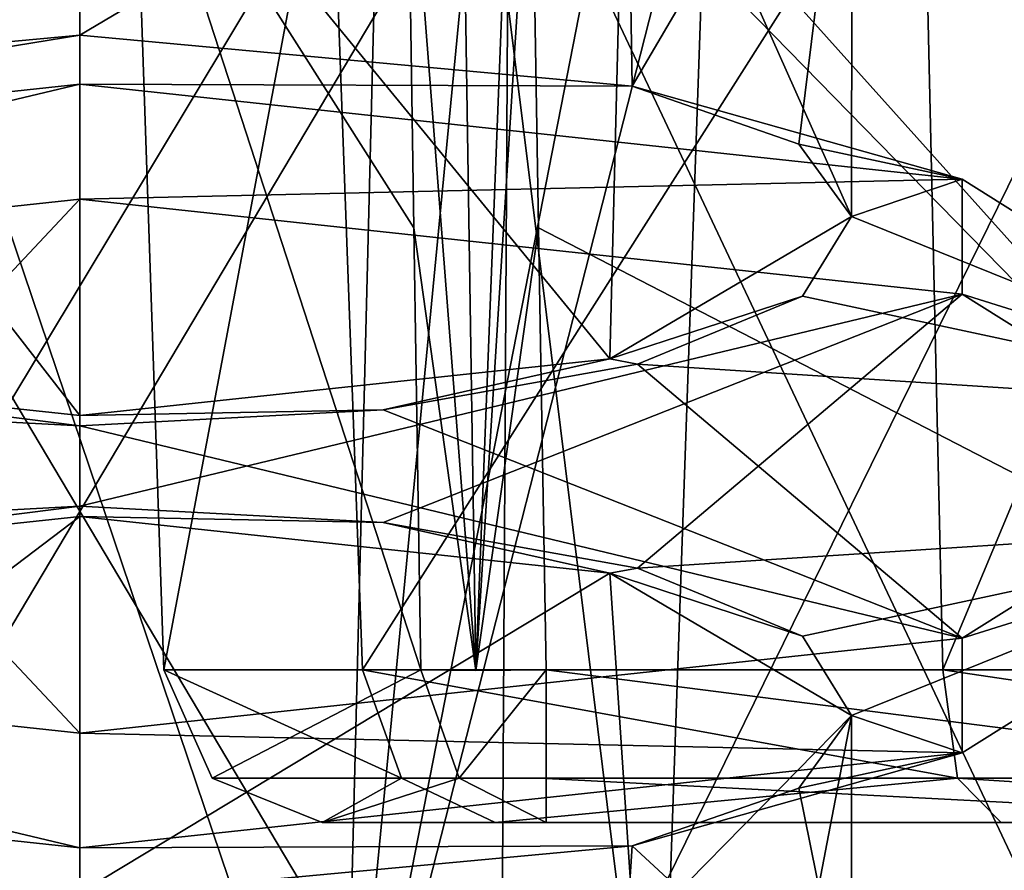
# Model space of a CAD drawing. Header units: millimetres. Extents: x -18.9 to 18.9, y -8.8 to 39.
# Tile 168 of 256: x -7.4 to -6.2, y 24.8 to 25.9. Entities that reach past the tile are written whole.
import ezdxf

# ---------------------------------------------------------------- set-up
doc = ezdxf.new("R2010")
doc.units = ezdxf.units.MM
doc.header["$LTSCALE"] = 41.718519
for name, color, linetype in [('15', 7, 'CONTINUOUS'), ('1638', 7, 'CONTINUOUS'), ('1663', 7, 'CONTINUOUS'), ('1664', 7, 'CONTINUOUS'), ('1665', 7, 'CONTINUOUS'), ('1666', 7, 'CONTINUOUS'), ('1711', 7, 'CONTINUOUS'), ('1712', 7, 'CONTINUOUS'), ('1713', 7, 'CONTINUOUS'), ('1714', 7, 'CONTINUOUS'), ('1715', 7, 'CONTINUOUS'), ('1716', 7, 'CONTINUOUS'), ('1754', 7, 'CONTINUOUS'), ('182', 7, 'CONTINUOUS'), ('183', 7, 'CONTINUOUS'), ('184', 7, 'CONTINUOUS'), ('186', 7, 'CONTINUOUS'), ('22', 7, 'CONTINUOUS'), ('23', 7, 'CONTINUOUS'), ('943', 7, 'CONTINUOUS'), ('944', 7, 'CONTINUOUS'), ('946', 7, 'CONTINUOUS'), ('952', 7, 'CONTINUOUS'), ('953', 7, 'CONTINUOUS'), ('954', 7, 'CONTINUOUS')]:
    doc.layers.add(name, color=color, linetype=linetype)

msp = doc.modelspace()

# ---------------------------------------------------------------- linework, layer by layer
at = {"layer": '15', "color": 7, "linetype": 'Continuous'}
for points in [[(-10.0017, -3.5, 14.2382), (-5.0238, -3.5, 16.659), (-7.8011, 26.4, 15.553), (-10.0017, -3.5, 14.2382)], [(-9.8717, 26.4, -14.3286), (-5.7352, 26.4, -16.4277), (-8.6992, -6.3, -15.0691), (-9.8717, 26.4, -14.3286)], [(-8.6992, -6.3, -15.0691), (-5.7352, 26.4, -16.4277), (-5.9501, -6.3, -16.3509), (-8.6992, -6.3, -15.0691)], [(-5.0238, -3.5, 16.659), (-5.0843, 26.4, 16.6404), (-7.8011, 26.4, 15.553), (-5.0238, -3.5, 16.659)]]:
    msp.add_3dface(points, dxfattribs=at)
at = {"layer": '1638', "color": 7, "linetype": 'Continuous'}
for points in [[(-7.35, 25.894, 11.2332), (-7.35, 26.3025, 11.2332), (-6.6606, 26.3025, 11.5188), (-7.35, 25.894, 11.2332)], [(-7.35, 25.894, 11.2332), (-6.6606, 26.3025, 11.5188), (-6.6527, 25.8294, 11.5267), (-7.35, 25.894, 11.2332)], [(-7.35, 26.3025, 13.1832), (-7.35, 25.4137, 13.1832), (-6.681, 25.4853, 12.9174), (-7.35, 26.3025, 13.1832)], [(-7.35, 26.3025, 13.1832), (-6.681, 25.4853, 12.9174), (-6.6606, 26.3025, 12.8976), (-7.35, 26.3025, 13.1832)], [(-6.681, 25.4853, 12.9174), (-6.3759, 25.665, 12.2499), (-6.6606, 26.3025, 12.8976), (-6.681, 25.4853, 12.9174)], [(-6.6606, 26.3025, 11.5188), (-6.375, 26.3025, 12.2082), (-6.6527, 25.8294, 11.5267), (-6.6606, 26.3025, 11.5188)], [(-6.3759, 25.665, 12.2499), (-6.375, 26.3025, 12.2082), (-6.6606, 26.3025, 12.8976), (-6.3759, 25.665, 12.2499)], [(-6.375, 26.3025, 12.2082), (-6.4425, 25.7565, 11.8517), (-6.6527, 25.8294, 11.5267), (-6.375, 26.3025, 12.2082)], [(-6.375, 26.3025, 12.2082), (-6.3759, 25.665, 12.2499), (-6.4425, 25.7565, 11.8517), (-6.375, 26.3025, 12.2082)]]:
    msp.add_3dface(points, dxfattribs=at)
at = {"layer": '1663', "color": 7, "linetype": 'Continuous'}
for points in [[(-7.35, 24.8115, 11.2332), (-7.35, 25.2863, 11.2332), (-6.681, 25.2147, 11.4989), (-7.35, 24.8115, 11.2332)], [(-7.35, 24.8115, 11.2332), (-6.681, 25.2147, 11.4989), (-6.6504, 24.7559, 11.5291), (-7.35, 24.8115, 11.2332)], [(-6.681, 25.2147, 11.4989), (-6.3759, 25.035, 12.1665), (-6.6504, 24.7559, 11.5291), (-6.681, 25.2147, 11.4989)], [(-6.6504, 24.7559, 11.5291), (-6.3759, 25.035, 12.1665), (-6.4415, 24.6934, 11.8544), (-6.6504, 24.7559, 11.5291)], [(-6.3759, 24.615, 12.2499), (-6.3759, 25.035, 12.1665), (-6.4425, 24.9435, 12.5647), (-6.3759, 24.615, 12.2499)], [(-6.3759, 25.035, 12.1665), (-6.3759, 24.615, 12.2499), (-6.4415, 24.6934, 11.8544), (-6.3759, 25.035, 12.1665)], [(-6.3759, 24.615, 12.2499), (-6.4425, 24.9435, 12.5647), (-6.6527, 24.8706, 12.8897), (-6.3759, 24.615, 12.2499)], [(-7.35, 24.806, 13.1832), (-6.681, 24.4353, 12.9174), (-6.6527, 24.8706, 12.8897), (-7.35, 24.806, 13.1832)], [(-6.681, 24.4353, 12.9174), (-6.3759, 24.615, 12.2499), (-6.6527, 24.8706, 12.8897), (-6.681, 24.4353, 12.9174)]]:
    msp.add_3dface(points, dxfattribs=at)
at = {"layer": '1664', "color": 7, "linetype": 'Continuous'}
for points in [[(-7.35, 25.687, 10.6679), (-7.35, 25.8319, 10.7068), (-6.2363, 25.712, 11.1523), (-7.35, 25.687, 10.6679)], [(-7.35, 25.687, 10.6679), (-6.2363, 25.712, 11.1523), (-6.2363, 25.5671, 11.1133), (-7.35, 25.687, 10.6679)], [(-6.2363, 25.712, 11.1523), (-5.775, 25.4224, 12.2277), (-6.2363, 25.5671, 11.1133), (-6.2363, 25.712, 11.1523)], [(-5.775, 25.4224, 12.2277), (-5.775, 25.2776, 12.1887), (-6.2363, 25.5671, 11.1133), (-5.775, 25.4224, 12.2277)], [(-5.775, 25.4224, 12.2277), (-6.2363, 25.1329, 13.3031), (-5.775, 25.2776, 12.1887), (-5.775, 25.4224, 12.2277)], [(-6.2363, 25.1329, 13.3031), (-6.2363, 24.988, 13.2641), (-5.775, 25.2776, 12.1887), (-6.2363, 25.1329, 13.3031)], [(-6.2363, 25.1329, 13.3031), (-7.35, 25.013, 13.7485), (-6.2363, 24.988, 13.2641), (-6.2363, 25.1329, 13.3031)], [(-7.35, 25.013, 13.7485), (-7.35, 24.8681, 13.7095), (-6.2363, 24.988, 13.2641), (-7.35, 25.013, 13.7485)]]:
    msp.add_3dface(points, dxfattribs=at)
at = {"layer": '1665', "color": 7, "linetype": 'Continuous'}
for points in [[(-7.35, 25.2993, 11.1848), (-7.35, 25.687, 10.6679), (-6.2363, 25.5671, 11.1133), (-7.35, 25.2993, 11.1848)], [(-6.9669, 25.2789, 11.2606), (-7.35, 25.2993, 11.1848), (-6.2363, 25.5671, 11.1133), (-6.9669, 25.2789, 11.2606)], [(-6.646, 25.2212, 11.475), (-6.9669, 25.2789, 11.2606), (-6.2363, 25.5671, 11.1133), (-6.646, 25.2212, 11.475)], [(-5.775, 25.2776, 12.1887), (-6.646, 25.2212, 11.475), (-6.2363, 25.5671, 11.1133), (-5.775, 25.2776, 12.1887)], [(-6.4379, 25.1354, 11.7937), (-6.646, 25.2212, 11.475), (-5.775, 25.2776, 12.1887), (-6.4379, 25.1354, 11.7937)], [(-6.3759, 25.035, 12.1665), (-6.4379, 25.1354, 11.7937), (-5.775, 25.2776, 12.1887), (-6.3759, 25.035, 12.1665)], [(-6.2363, 24.988, 13.2641), (-6.3759, 25.035, 12.1665), (-5.775, 25.2776, 12.1887), (-6.2363, 24.988, 13.2641)], [(-6.4425, 24.9435, 12.5647), (-6.3759, 25.035, 12.1665), (-6.2363, 24.988, 13.2641), (-6.4425, 24.9435, 12.5647)], [(-7.35, 24.8681, 13.7095), (-6.6527, 24.8706, 12.8897), (-6.2363, 24.988, 13.2641), (-7.35, 24.8681, 13.7095)], [(-6.6527, 24.8706, 12.8897), (-6.4425, 24.9435, 12.5647), (-6.2363, 24.988, 13.2641), (-6.6527, 24.8706, 12.8897)], [(-7.35, 24.8681, 13.7095), (-7.35, 24.806, 13.1832), (-6.6527, 24.8706, 12.8897), (-7.35, 24.8681, 13.7095)]]:
    msp.add_3dface(points, dxfattribs=at)
at = {"layer": '1666', "color": 7, "linetype": 'Continuous'}
for points in [[(-7.35, 25.8319, 10.7068), (-7.35, 25.894, 11.2332), (-6.6527, 25.8294, 11.5267), (-7.35, 25.8319, 10.7068)], [(-6.2363, 25.712, 11.1523), (-7.35, 25.8319, 10.7068), (-6.6527, 25.8294, 11.5267), (-6.2363, 25.712, 11.1523)], [(-6.4425, 25.7565, 11.8517), (-6.2363, 25.712, 11.1523), (-6.6527, 25.8294, 11.5267), (-6.4425, 25.7565, 11.8517)], [(-6.3759, 25.665, 12.2499), (-6.2363, 25.712, 11.1523), (-6.4425, 25.7565, 11.8517), (-6.3759, 25.665, 12.2499)], [(-6.2363, 25.712, 11.1523), (-6.3759, 25.665, 12.2499), (-5.775, 25.4224, 12.2277), (-6.2363, 25.712, 11.1523)], [(-6.3759, 25.665, 12.2499), (-6.4379, 25.5646, 12.6227), (-5.775, 25.4224, 12.2277), (-6.3759, 25.665, 12.2499)], [(-6.4379, 25.5646, 12.6227), (-6.646, 25.4788, 12.9414), (-5.775, 25.4224, 12.2277), (-6.4379, 25.5646, 12.6227)], [(-6.646, 25.4788, 12.9414), (-6.9669, 25.4211, 13.1558), (-6.2363, 25.1329, 13.3031), (-6.646, 25.4788, 12.9414)], [(-5.775, 25.4224, 12.2277), (-6.646, 25.4788, 12.9414), (-6.2363, 25.1329, 13.3031), (-5.775, 25.4224, 12.2277)], [(-6.9669, 25.4211, 13.1558), (-7.35, 25.4007, 13.2316), (-6.2363, 25.1329, 13.3031), (-6.9669, 25.4211, 13.1558)], [(-7.35, 25.4007, 13.2316), (-7.35, 25.013, 13.7485), (-6.2363, 25.1329, 13.3031), (-7.35, 25.4007, 13.2316)]]:
    msp.add_3dface(points, dxfattribs=at)
at = {"layer": '1711', "color": 7, "linetype": 'Continuous'}
for points in [[(-8.0471, 25.8294, 11.5265), (-7.35, 25.894, 11.2332), (-8.4637, 25.712, 11.1523), (-8.0471, 25.8294, 11.5265)], [(-7.35, 25.894, 11.2332), (-7.35, 25.8319, 10.7068), (-8.4637, 25.712, 11.1523), (-7.35, 25.894, 11.2332)], [(-7.7331, 25.4211, 13.1558), (-8.4637, 25.1329, 13.3031), (-7.35, 25.013, 13.7485), (-7.7331, 25.4211, 13.1558)], [(-7.35, 25.4007, 13.2316), (-7.7331, 25.4211, 13.1558), (-7.35, 25.013, 13.7485), (-7.35, 25.4007, 13.2316)]]:
    msp.add_3dface(points, dxfattribs=at)
at = {"layer": '1712', "color": 7, "linetype": 'Continuous'}
for points in [[(-7.35, 25.687, 10.6679), (-7.7331, 25.2789, 11.2606), (-8.4637, 25.5671, 11.1133), (-7.35, 25.687, 10.6679)], [(-7.35, 25.2993, 11.1848), (-7.7331, 25.2789, 11.2606), (-7.35, 25.687, 10.6679), (-7.35, 25.2993, 11.1848)], [(-8.0471, 24.8706, 12.8899), (-7.35, 24.806, 13.1832), (-8.4637, 24.988, 13.2641), (-8.0471, 24.8706, 12.8899)], [(-7.35, 24.806, 13.1832), (-7.35, 24.8681, 13.7095), (-8.4637, 24.988, 13.2641), (-7.35, 24.806, 13.1832)]]:
    msp.add_3dface(points, dxfattribs=at)
at = {"layer": '1713', "color": 7, "linetype": 'Continuous'}
for points in [[(-7.35, 25.8319, 10.7068), (-7.35, 25.687, 10.6679), (-8.4637, 25.5671, 11.1133), (-7.35, 25.8319, 10.7068)], [(-8.4637, 25.712, 11.1523), (-7.35, 25.8319, 10.7068), (-8.4637, 25.5671, 11.1133), (-8.4637, 25.712, 11.1523)], [(-7.35, 25.013, 13.7485), (-8.4637, 25.1329, 13.3031), (-7.35, 24.8681, 13.7095), (-7.35, 25.013, 13.7485)], [(-7.35, 24.8681, 13.7095), (-8.4637, 25.1329, 13.3031), (-8.4637, 24.988, 13.2641), (-7.35, 24.8681, 13.7095)]]:
    msp.add_3dface(points, dxfattribs=at)
at = {"layer": '1714', "color": 7, "linetype": 'Continuous'}
for points in [[(-7.35, 25.2863, 11.2332), (-8.0188, 25.2148, 11.4988), (-7.35, 25.2993, 11.1848), (-7.35, 25.2863, 11.2332)], [(-7.35, 25.2993, 11.1848), (-8.0188, 25.2148, 11.4988), (-7.7331, 25.2789, 11.2606), (-7.35, 25.2993, 11.1848)], [(-6.9669, 25.2789, 11.2606), (-7.35, 25.2863, 11.2332), (-7.35, 25.2993, 11.1848), (-6.9669, 25.2789, 11.2606)], [(-6.681, 25.2147, 11.4989), (-7.35, 25.2863, 11.2332), (-6.9669, 25.2789, 11.2606), (-6.681, 25.2147, 11.4989)], [(-6.646, 25.2212, 11.475), (-6.681, 25.2147, 11.4989), (-6.9669, 25.2789, 11.2606), (-6.646, 25.2212, 11.475)], [(-6.4379, 25.1354, 11.7937), (-6.681, 25.2147, 11.4989), (-6.646, 25.2212, 11.475), (-6.4379, 25.1354, 11.7937)], [(-6.3759, 25.035, 12.1665), (-6.681, 25.2147, 11.4989), (-6.4379, 25.1354, 11.7937), (-6.3759, 25.035, 12.1665)]]:
    msp.add_3dface(points, dxfattribs=at)
at = {"layer": '1715', "color": 7, "linetype": 'Continuous'}
for points in [[(-6.3759, 25.665, 12.2499), (-6.681, 25.4853, 12.9174), (-6.4379, 25.5646, 12.6227), (-6.3759, 25.665, 12.2499)], [(-6.4379, 25.5646, 12.6227), (-6.681, 25.4853, 12.9174), (-6.646, 25.4788, 12.9414), (-6.4379, 25.5646, 12.6227)], [(-7.35, 25.4137, 13.1832), (-8.0188, 25.4852, 12.9176), (-7.35, 25.4007, 13.2316), (-7.35, 25.4137, 13.1832)], [(-7.35, 25.4007, 13.2316), (-8.0188, 25.4852, 12.9176), (-7.7331, 25.4211, 13.1558), (-7.35, 25.4007, 13.2316)], [(-6.681, 25.4853, 12.9174), (-7.35, 25.4137, 13.1832), (-6.9669, 25.4211, 13.1558), (-6.681, 25.4853, 12.9174)], [(-6.646, 25.4788, 12.9414), (-6.681, 25.4853, 12.9174), (-6.9669, 25.4211, 13.1558), (-6.646, 25.4788, 12.9414)], [(-6.9669, 25.4211, 13.1558), (-7.35, 25.4137, 13.1832), (-7.35, 25.4007, 13.2316), (-6.9669, 25.4211, 13.1558)]]:
    msp.add_3dface(points, dxfattribs=at)
at = {"layer": '1716', "color": 7, "linetype": 'Continuous'}
for points in [[(-7.35, 24.8115, 11.2332), (-8.0489, 24.756, 11.5283), (-7.35, 25.2863, 11.2332), (-7.35, 24.8115, 11.2332)], [(-7.35, 25.2863, 11.2332), (-8.0489, 24.756, 11.5283), (-8.0188, 25.2148, 11.4988), (-7.35, 25.2863, 11.2332)], [(-8.0188, 24.4352, 12.9176), (-7.35, 24.3637, 13.1832), (-8.0471, 24.8706, 12.8899), (-8.0188, 24.4352, 12.9176)], [(-8.0471, 24.8706, 12.8899), (-7.35, 24.3637, 13.1832), (-7.35, 24.806, 13.1832), (-8.0471, 24.8706, 12.8899)]]:
    msp.add_3dface(points, dxfattribs=at)
at = {"layer": '1754', "color": 7, "linetype": 'Continuous'}
for points in [[(-7.35, 26.3025, 11.2332), (-7.35, 25.894, 11.2332), (-8.0471, 25.8294, 11.5265), (-7.35, 26.3025, 11.2332)], [(-8.0394, 26.3025, 11.5188), (-7.35, 26.3025, 11.2332), (-8.0471, 25.8294, 11.5265), (-8.0394, 26.3025, 11.5188)], [(-7.35, 26.3025, 13.1832), (-8.0394, 26.3025, 12.8976), (-7.35, 25.4137, 13.1832), (-7.35, 26.3025, 13.1832)], [(-7.35, 25.4137, 13.1832), (-8.0394, 26.3025, 12.8976), (-8.0188, 25.4852, 12.9176), (-7.35, 25.4137, 13.1832)]]:
    msp.add_3dface(points, dxfattribs=at)
at = {"layer": '182', "color": 7, "linetype": 'Continuous'}
for points in [[(-7.0171, 24.4, -6.6473), (-7.628, 26.207, -7.2809), (-8.0578, 24.4, -7.4034), (-7.0171, 24.4, -6.6473)], [(-6.8435, 26.207, -6.4959), (-7.628, 26.207, -7.2809), (-7.0171, 24.4, -6.6473), (-6.8435, 26.207, -6.4959)], [(-6.6198, 24.4, -5.425), (-6.8435, 26.207, -6.4959), (-7.0171, 24.4, -6.6473), (-6.6198, 24.4, -5.425)], [(-6.5567, 26.207, -5.425), (-6.8435, 26.207, -6.4959), (-6.6198, 24.4, -5.425), (-6.5567, 26.207, -5.425)]]:
    msp.add_3dface(points, dxfattribs=at)
at = {"layer": '183', "color": 7, "linetype": 'Continuous'}
for points in [[(-8.0445, 26.207, 1.1155), (-6.9716, 26.207, 0.3423), (-8.0578, 24.4, 1.0534), (-8.0445, 26.207, 1.1155)], [(-8.0578, 24.4, 1.0534), (-6.9716, 26.207, 0.3423), (-7.0171, 24.4, 0.2973), (-8.0578, 24.4, 1.0534)], [(-6.5567, 26.207, -0.925), (-6.6198, 24.4, -0.925), (-7.0171, 24.4, 0.2973), (-6.5567, 26.207, -0.925)], [(-6.6636, 26.207, -0.2568), (-6.5567, 26.207, -0.925), (-7.0171, 24.4, 0.2973), (-6.6636, 26.207, -0.2568)], [(-6.9716, 26.207, 0.3423), (-6.6636, 26.207, -0.2568), (-7.0171, 24.4, 0.2973), (-6.9716, 26.207, 0.3423)]]:
    msp.add_3dface(points, dxfattribs=at)
at = {"layer": '184', "color": 7, "linetype": 'Continuous'}
for points in [[(-6.6198, 24.4, -0.925), (-6.5567, 26.207, -0.925), (-6.5567, 26.207, -5.425), (-6.6198, 24.4, -0.925)], [(-6.6198, 24.4, -0.925), (-6.5567, 26.207, -5.425), (-6.6198, 24.4, -5.425), (-6.6198, 24.4, -0.925)]]:
    msp.add_3dface(points, dxfattribs=at)
at = {"layer": '186', "color": 7, "linetype": 'Continuous'}
for points in [[(-8.4296, 34.207, -8.8024), (-5.6907, 34.207, -8.8024), (-5.6907, 25.093, -9.1206), (-8.4296, 34.207, -8.8024)], [(-6.8155, 26.3471, -9.0768), (-8.4296, 34.207, -8.8024), (-5.6907, 25.093, -9.1206), (-6.8155, 26.3471, -9.0768)], [(-6.7804, 26.207, -9.0817), (-6.8155, 26.3471, -9.0768), (-5.6907, 25.093, -9.1206), (-6.7804, 26.207, -9.0817)], [(-6.771, 25.6508, -9.1012), (-6.7804, 26.207, -9.0817), (-5.6907, 25.093, -9.1206), (-6.771, 25.6508, -9.1012)], [(-6.7615, 25.093, -9.1206), (-6.771, 25.6508, -9.1012), (-5.6907, 25.093, -9.1206), (-6.7615, 25.093, -9.1206)]]:
    msp.add_3dface(points, dxfattribs=at)
at = {"layer": '22', "color": 7, "linetype": 'Continuous'}
for points in [[(-7.8812, 24.4, 10.5719), (-6.8188, 24.4, 10.5719), (-7.8914, 26.2035, 10.542), (-7.8812, 24.4, 10.5719)], [(-7.8914, 26.2035, 10.542), (-6.8188, 24.4, 10.5719), (-6.8086, 26.2035, 10.542), (-7.8914, 26.2035, 10.542)], [(-6.8188, 24.4, 10.5719), (-5.9581, 24.4, 11.1972), (-6.8086, 26.2035, 10.542), (-6.8188, 24.4, 10.5719)], [(-6.8086, 26.2035, 10.542), (-5.9581, 24.4, 11.1972), (-5.9327, 26.2035, 11.1784), (-6.8086, 26.2035, 10.542)]]:
    msp.add_3dface(points, dxfattribs=at)
at = {"layer": '23', "color": 7, "linetype": 'Continuous'}
for points in [[(-6.8086, 26.2035, 13.8744), (-7.8812, 24.4, 13.8445), (-7.8914, 26.2035, 13.8744), (-6.8086, 26.2035, 13.8744)], [(-6.8188, 24.4, 13.8445), (-7.8812, 24.4, 13.8445), (-6.8086, 26.2035, 13.8744), (-6.8188, 24.4, 13.8445)], [(-5.9581, 24.4, 13.2191), (-6.8188, 24.4, 13.8445), (-5.9327, 26.2035, 13.2379), (-5.9581, 24.4, 13.2191)], [(-5.9327, 26.2035, 13.2379), (-6.8188, 24.4, 13.8445), (-6.8086, 26.2035, 13.8744), (-5.9327, 26.2035, 13.2379)]]:
    msp.add_3dface(points, dxfattribs=at)
at = {"layer": '943', "color": 7, "linetype": 'Continuous'}
for points in [[(-7.0439, 24.9, -10.0943), (-6.7615, 24.9, -9.3205), (-6.8259, 24.9, -10.8889), (-7.0439, 24.9, -10.0943)], [(-6.8259, 24.9, -10.8889), (-6.7615, 24.9, -9.3205), (-6.1873, 24.9, -11.41), (-6.8259, 24.9, -10.8889)], [(-6.7615, 24.9, -9.3205), (-5.6907, 24.9, -9.3205), (-6.1873, 24.9, -11.41), (-6.7615, 24.9, -9.3205)], [(-5.6907, 24.9, -9.3205), (-5.3704, 24.9, -11.4661), (-6.1873, 24.9, -11.41), (-5.6907, 24.9, -9.3205)]]:
    msp.add_3dface(points, dxfattribs=at)
at = {"layer": '944', "color": 7, "linetype": 'Continuous'}
for points in [[(-6.9195, 25.093, -9.1981), (-7.2438, 25.093, -10.0867), (-7.2818, 26.207, -10.0664), (-6.9195, 25.093, -9.1981)], [(-7.2818, 26.207, -10.0664), (-7.2438, 25.093, -10.0867), (-7.0341, 26.207, -11.0066), (-7.2818, 26.207, -10.0664)], [(-6.9195, 25.093, -9.1981), (-7.2818, 26.207, -10.0664), (-6.9282, 25.6508, -9.1775), (-6.9195, 25.093, -9.1981)], [(-6.9367, 26.207, -9.1571), (-6.9282, 25.6508, -9.1775), (-7.2818, 26.207, -10.0664), (-6.9367, 26.207, -9.1571)], [(-7.2438, 25.093, -10.0867), (-6.9932, 25.093, -10.9983), (-7.0341, 26.207, -11.0066), (-7.2438, 25.093, -10.0867)], [(-7.0341, 26.207, -11.0066), (-6.9932, 25.093, -10.9983), (-6.2861, 26.207, -11.6278), (-7.0341, 26.207, -11.0066)], [(-6.9932, 25.093, -10.9983), (-6.2607, 25.093, -11.5961), (-6.2861, 26.207, -11.6278), (-6.9932, 25.093, -10.9983)], [(-6.2861, 26.207, -11.6278), (-6.2607, 25.093, -11.5961), (-5.7954, 26.207, -11.7398), (-6.2861, 26.207, -11.6278)], [(-6.2607, 25.093, -11.5961), (-5.3231, 25.093, -11.6603), (-5.7954, 26.207, -11.7398), (-6.2607, 25.093, -11.5961)]]:
    msp.add_3dface(points, dxfattribs=at)
at = {"layer": '946', "color": 7, "linetype": 'Continuous'}
for points in [[(-6.9932, 25.093, -10.9983), (-7.2438, 25.093, -10.0867), (-6.9438, 24.9561, -10.9625), (-6.9932, 25.093, -10.9983)], [(-7.2438, 25.093, -10.0867), (-6.9195, 25.093, -9.1981), (-7.1828, 24.9561, -10.0874), (-7.2438, 25.093, -10.0867)], [(-6.9438, 24.9561, -10.9625), (-7.2438, 25.093, -10.0867), (-7.1828, 24.9561, -10.0874), (-6.9438, 24.9561, -10.9625)], [(-7.1828, 24.9561, -10.0874), (-6.9195, 25.093, -9.1981), (-6.8713, 24.9561, -9.2354), (-7.1828, 24.9561, -10.0874)], [(-6.2607, 25.093, -11.5961), (-6.9932, 25.093, -10.9983), (-6.2424, 24.9561, -11.5378), (-6.2607, 25.093, -11.5961)], [(-6.2424, 24.9561, -11.5378), (-6.9932, 25.093, -10.9983), (-6.9438, 24.9561, -10.9625), (-6.2424, 24.9561, -11.5378)], [(-5.3231, 25.093, -11.6603), (-6.2607, 25.093, -11.5961), (-5.3375, 24.9561, -11.601), (-5.3231, 25.093, -11.6603)], [(-5.3375, 24.9561, -11.601), (-6.2607, 25.093, -11.5961), (-6.2424, 24.9561, -11.5378), (-5.3375, 24.9561, -11.601)], [(-7.0439, 24.9, -10.0943), (-6.9438, 24.9561, -10.9625), (-7.1828, 24.9561, -10.0874), (-7.0439, 24.9, -10.0943)], [(-7.0439, 24.9, -10.0943), (-7.1828, 24.9561, -10.0874), (-6.8713, 24.9561, -9.2354), (-7.0439, 24.9, -10.0943)], [(-6.7615, 24.9, -9.3205), (-7.0439, 24.9, -10.0943), (-6.8713, 24.9561, -9.2354), (-6.7615, 24.9, -9.3205)], [(-7.0439, 24.9, -10.0943), (-6.8259, 24.9, -10.8889), (-6.9438, 24.9561, -10.9625), (-7.0439, 24.9, -10.0943)], [(-6.8259, 24.9, -10.8889), (-6.2424, 24.9561, -11.5378), (-6.9438, 24.9561, -10.9625), (-6.8259, 24.9, -10.8889)], [(-6.8259, 24.9, -10.8889), (-6.1873, 24.9, -11.41), (-6.2424, 24.9561, -11.5378), (-6.8259, 24.9, -10.8889)], [(-6.1873, 24.9, -11.41), (-5.3704, 24.9, -11.4661), (-6.2424, 24.9561, -11.5378), (-6.1873, 24.9, -11.41)], [(-5.3704, 24.9, -11.4661), (-5.3375, 24.9561, -11.601), (-6.2424, 24.9561, -11.5378), (-5.3704, 24.9, -11.4661)]]:
    msp.add_3dface(points, dxfattribs=at)
at = {"layer": '952', "color": 7, "linetype": 'Continuous'}
for points in [[(-6.7615, 25.093, -9.1206), (-5.6907, 25.093, -9.1206), (-5.6907, 24.9561, -9.1816), (-6.7615, 25.093, -9.1206)], [(-6.7615, 25.093, -9.1206), (-5.6907, 24.9561, -9.1816), (-6.7615, 24.9556, -9.1821), (-6.7615, 25.093, -9.1206)], [(-5.6907, 24.9561, -9.1816), (-5.6907, 24.9, -9.3205), (-6.7615, 24.9556, -9.1821), (-5.6907, 24.9561, -9.1816)], [(-5.6907, 24.9, -9.3205), (-6.7615, 24.9, -9.3205), (-6.7615, 24.9556, -9.1821), (-5.6907, 24.9, -9.3205)]]:
    msp.add_3dface(points, dxfattribs=at)
at = {"layer": '953', "color": 7, "linetype": 'Continuous'}
for points in [[(-6.9195, 25.093, -9.1981), (-6.7615, 25.093, -9.1206), (-6.8713, 24.9561, -9.2354), (-6.9195, 25.093, -9.1981)], [(-6.7615, 25.093, -9.1206), (-6.9195, 25.093, -9.1981), (-6.8499, 25.0921, -9.1413), (-6.7615, 25.093, -9.1206)], [(-6.8713, 24.9561, -9.2354), (-6.7615, 25.093, -9.1206), (-6.7615, 24.9556, -9.1821), (-6.8713, 24.9561, -9.2354)], [(-6.7615, 24.9, -9.3205), (-6.8713, 24.9561, -9.2354), (-6.7615, 24.9556, -9.1821), (-6.7615, 24.9, -9.3205)]]:
    msp.add_3dface(points, dxfattribs=at)
at = {"layer": '954', "color": 7, "linetype": 'Continuous'}
for points in [[(-6.9282, 25.6508, -9.1775), (-6.9367, 26.207, -9.1571), (-6.8499, 25.0921, -9.1413), (-6.9282, 25.6508, -9.1775)], [(-6.8499, 25.0921, -9.1413), (-6.9367, 26.207, -9.1571), (-6.8672, 26.2062, -9.1016), (-6.8499, 25.0921, -9.1413)], [(-6.8062, 26.2066, -9.0834), (-6.8499, 25.0921, -9.1413), (-6.8672, 26.2062, -9.1016), (-6.8062, 26.2066, -9.0834)], [(-6.7804, 26.207, -9.0817), (-6.771, 25.6508, -9.1012), (-6.8499, 25.0921, -9.1413), (-6.7804, 26.207, -9.0817)], [(-6.7804, 26.207, -9.0817), (-6.8499, 25.0921, -9.1413), (-6.8062, 26.2066, -9.0834), (-6.7804, 26.207, -9.0817)], [(-6.9195, 25.093, -9.1981), (-6.9282, 25.6508, -9.1775), (-6.8499, 25.0921, -9.1413), (-6.9195, 25.093, -9.1981)], [(-6.771, 25.6508, -9.1012), (-6.7615, 25.093, -9.1206), (-6.8499, 25.0921, -9.1413), (-6.771, 25.6508, -9.1012)]]:
    msp.add_3dface(points, dxfattribs=at)

doc.saveas('drawing.dxf')
